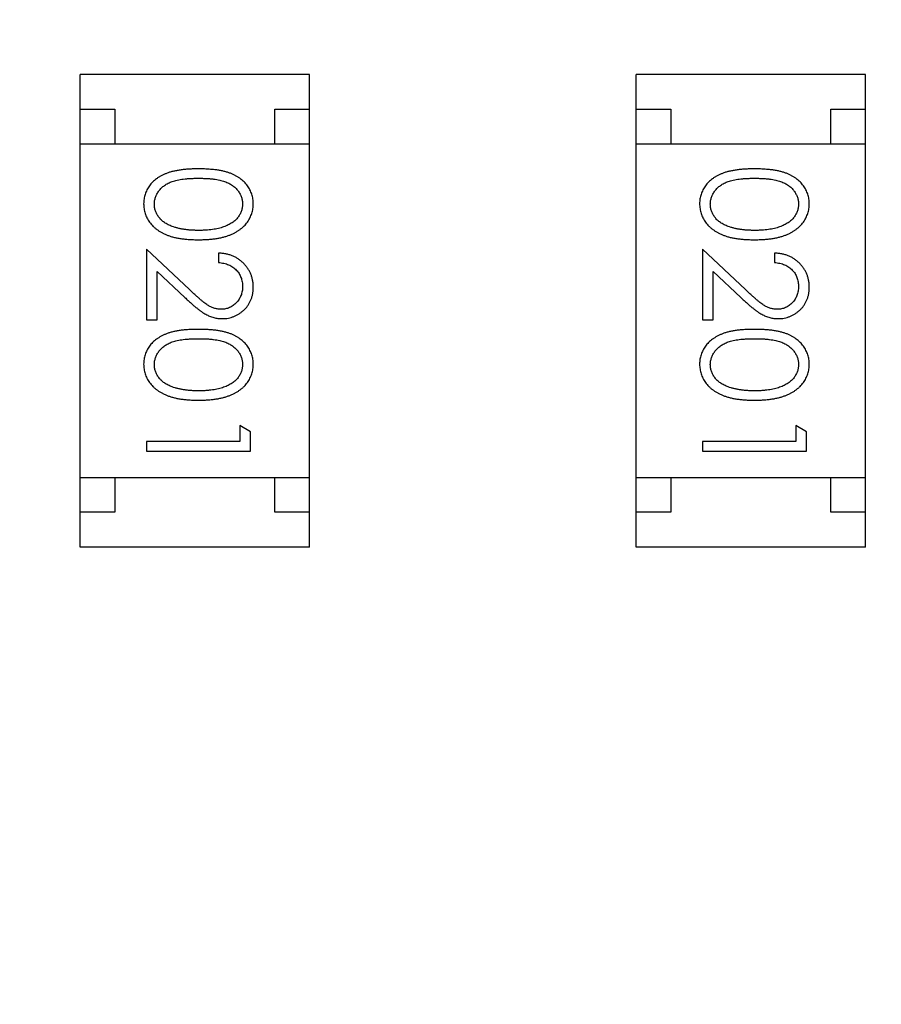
# Model space of a CAD drawing. Header units: millimetres. Extents: x 563 to 681, y 173 to 284.
# Tile 155 of 167: x 668.6 to 669.84, y 245.25 to 246.67. Entities that reach past the tile are written whole.
import ezdxf

# ---------------------------------------------------------------- set-up
doc = ezdxf.new("R2010")
doc.units = ezdxf.units.MM
doc.header["$LTSCALE"] = 30.734
doc.header["$PDMODE"] = 3
doc.header["$PDSIZE"] = 0.3125
doc.layers.get('0').update_dxf_attribs({"linetype": 'CONTINUOUS'})
doc.layers.get('Defpoints').update_dxf_attribs({"linetype": 'CONTINUOUS'})
doc.layers.add('dim', color=6, linetype='CONTINUOUS', lineweight=9)
doc.styles.add('Verdana', font='verdana.ttf', dxfattribs={"height": 2.5})
doc.dimstyles.new('aaaaaaaa 3.0', dxfattribs={"dimtxt": 2.5, "dimasz": 1.5, "dimexe": 1.25, "dimexo": 0.625, "dimtad": 1, "dimdec": 1, "dimzin": 9, "dimdsep": 46, "dimtxsty": 'Verdana', "dimcen": 0, "dimazin": 0, "dimtfac": 1, "dimtofl": 0, "dimtmove": 0, "dimatfit": 3, "dimfxl": 1, "dimlwd": 25, "dimlwe": 25, "dimarcsym": 0})

# ---------------------------------------------------------------- blocks, each defined once
blk = doc.blocks.new('*D27')
at = {"layer": 'Defpoints', "color": 0}
for p in [(660.2556, 251.4725), (681.4555, 245.3339), (681.4555, 238.0033)]:
    blk.add_point(p, dxfattribs=at)
at = {"layer": 'dim', "color": 0, "lineweight": 25}
for p, q in [((660.2556, 250.8475), (660.2556, 236.7533)), ((681.4555, 244.7089), (681.4555, 236.7533)), ((661.7556, 238.0033), (679.9555, 238.0033))]:
    blk.add_line(p, q, dxfattribs=at)
at = {"layer": 'dim', "color": 0}
for points in [[(661.7556, 238.2533), (661.7556, 237.7533), (660.2556, 238.0033)], [(679.9555, 237.7533), (679.9555, 238.2533), (681.4555, 238.0033)]]:
    blk.add_solid(points, dxfattribs=at)
at = {"layer": 'dim', "color": 0, "insert": (670.8555, 239.9043), "char_height": 2.5, "attachment_point": 5, "style": 'Verdana'}
blk.add_mtext('21.2', dxfattribs=at)

msp = doc.modelspace()

# ---------------------------------------------------------------- linework, layer by layer
at = {"linetype": 'Continuous'}
for p, q in [((669.0204, 246.5889), (668.6904, 246.5889)), ((668.6904, 245.9089), (668.6904, 246.5889)), ((669.0204, 245.9089), (669.0204, 246.5889)), ((669.8204, 246.5889), (669.4904, 246.5889)), ((669.4904, 245.9089), (669.4904, 246.5889)), ((669.8204, 245.9089), (669.8204, 246.5889)), ((668.6904, 246.5389), (668.7404, 246.5389)), ((668.7404, 246.5389), (668.7404, 246.4889)), ((668.9704, 246.5389), (669.0204, 246.5389)), ((668.9704, 246.4889), (668.9704, 246.5389)), ((669.4904, 246.5389), (669.5404, 246.5389)), ((669.5404, 246.5389), (669.5404, 246.4889)), ((669.7704, 246.5389), (669.8204, 246.5389)), ((669.7704, 246.4889), (669.7704, 246.5389)), ((668.6904, 246.4889), (669.0204, 246.4889)), ((669.4904, 246.4889), (669.8204, 246.4889)), ((668.8478, 246.2793), (668.7857, 246.3375)), ((668.7857, 246.3375), (668.7857, 246.2356)), ((668.8895, 246.3317), (668.8895, 246.3183)), ((669.6478, 246.2793), (669.5857, 246.3375)), ((669.5857, 246.3375), (669.5857, 246.2356)), ((669.6895, 246.3317), (669.6895, 246.3183)), ((668.8011, 246.3054), (668.8411, 246.2679)), ((668.8011, 246.2356), (668.8011, 246.3054)), ((669.6011, 246.3054), (669.6411, 246.2679)), ((669.6011, 246.2356), (669.6011, 246.3054)), ((668.7857, 246.2356), (668.8011, 246.2356)), ((669.5857, 246.2356), (669.6011, 246.2356)), ((668.9357, 246.0749), (668.9203, 246.0837)), ((668.9203, 246.0837), (668.9203, 246.0606)), ((668.9357, 246.0471), (668.9357, 246.0749)), ((669.7357, 246.0749), (669.7203, 246.0837)), ((669.7203, 246.0837), (669.7203, 246.0606)), ((669.7357, 246.0471), (669.7357, 246.0749)), ((668.9203, 246.0606), (668.7857, 246.0606)), ((668.7857, 246.0606), (668.7857, 246.0471)), ((669.7203, 246.0606), (669.5857, 246.0606)), ((669.5857, 246.0606), (669.5857, 246.0471)), ((668.7857, 246.0471), (668.9357, 246.0471)), ((669.5857, 246.0471), (669.7357, 246.0471)), ((668.6904, 246.0089), (669.0204, 246.0089)), ((668.7404, 246.0089), (668.7404, 245.9589)), ((668.9704, 245.9589), (668.9704, 246.0089)), ((669.4904, 246.0089), (669.8204, 246.0089)), ((669.5404, 246.0089), (669.5404, 245.9589)), ((669.7704, 245.9589), (669.7704, 246.0089)), ((668.7404, 245.9589), (668.6904, 245.9589)), ((669.0204, 245.9589), (668.9704, 245.9589)), ((669.5404, 245.9589), (669.4904, 245.9589)), ((669.8204, 245.9589), (669.7704, 245.9589)), ((669.0204, 245.9089), (668.6904, 245.9089)), ((669.8204, 245.9089), (669.4904, 245.9089))]:
    msp.add_line(p, q, dxfattribs=at)
for points, knots in [([(668.8606, 246.4529), (668.8582, 246.4529), (668.8536, 246.4529), (668.8468, 246.4526), (668.8405, 246.4521), (668.8345, 246.4513), (668.829, 246.4504), (668.8239, 246.4494), (668.8191, 246.4481), (668.8148, 246.4465), (668.8108, 246.4448), (668.8071, 246.443), (668.8036, 246.441), (668.8004, 246.4388), (668.7974, 246.4365), (668.7947, 246.434), (668.7923, 246.4314), (668.7901, 246.4286), (668.7882, 246.4257), (668.7865, 246.4226), (668.785, 246.4195), (668.7839, 246.4163), (668.783, 246.4131), (668.7823, 246.4097), (668.7819, 246.4063), (668.7819, 246.4039), (668.7818, 246.4027)], [0, 0, 0, 0, 0.068113, 0.132564, 0.193427, 0.250218, 0.303569, 0.353576, 0.400235, 0.443586, 0.484619, 0.524292, 0.56238, 0.599049, 0.63494, 0.669782, 0.704009, 0.737842, 0.771098, 0.803896, 0.836415, 0.868639, 0.900715, 0.933378, 0.966213, 1, 1, 1, 1]), ([(668.7972, 246.4023), (668.7973, 246.4039), (668.7975, 246.4073), (668.7988, 246.4121), (668.8008, 246.4169), (668.8032, 246.4206), (668.8055, 246.4235), (668.8074, 246.4255), (668.8096, 246.4274), (668.8119, 246.4292), (668.8144, 246.4308), (668.8171, 246.4323), (668.82, 246.4337), (668.8231, 246.4349), (668.8266, 246.436), (668.8303, 246.4369), (668.8345, 246.4377), (668.839, 246.4384), (668.8439, 246.4388), (668.8491, 246.4392), (668.8548, 246.4394), (668.8587, 246.4394), (668.8607, 246.4394)], [0, 0, 0, 0, 0.060034, 0.120278, 0.182348, 0.247919, 0.281641, 0.315701, 0.350322, 0.385703, 0.421819, 0.459196, 0.497866, 0.538301, 0.58121, 0.628183, 0.679403, 0.734699, 0.794074, 0.858416, 0.927049, 1, 1, 1, 1]), ([(668.9395, 246.4027), (668.9395, 246.4039), (668.9395, 246.4063), (668.9391, 246.4097), (668.9384, 246.4131), (668.9375, 246.4164), (668.9363, 246.4196), (668.9348, 246.4227), (668.9331, 246.4257), (668.9312, 246.4287), (668.929, 246.4315), (668.9265, 246.4342), (668.9238, 246.4366), (668.9208, 246.439), (668.9176, 246.4411), (668.9142, 246.4431), (668.9105, 246.445), (668.9065, 246.4466), (668.9022, 246.4481), (668.8975, 246.4494), (668.8924, 246.4505), (668.8869, 246.4514), (668.8809, 246.452), (668.8745, 246.4526), (668.8677, 246.4529), (668.863, 246.4529), (668.8606, 246.4529)], [0, 0, 0, 0, 0.033742, 0.066533, 0.099153, 0.13154, 0.164087, 0.196563, 0.229707, 0.263315, 0.297504, 0.331686, 0.366482, 0.4021, 0.438958, 0.476748, 0.515985, 0.556589, 0.599519, 0.645765, 0.695487, 0.748721, 0.805687, 0.866754, 0.931405, 1, 1, 1, 1]), ([(668.8607, 246.4394), (668.8627, 246.4394), (668.8666, 246.4394), (668.8723, 246.4392), (668.8776, 246.4388), (668.8824, 246.4383), (668.887, 246.4377), (668.8911, 246.4369), (668.8949, 246.436), (668.8983, 246.4349), (668.9014, 246.4336), (668.9043, 246.4323), (668.907, 246.4308), (668.9095, 246.4291), (668.9118, 246.4274), (668.914, 246.4255), (668.9159, 246.4235), (668.9182, 246.4206), (668.9205, 246.4169), (668.9227, 246.4122), (668.9239, 246.4073), (668.9241, 246.404), (668.9241, 246.4023)], [0, 0, 0, 0, 0.073302, 0.142286, 0.206253, 0.266017, 0.321612, 0.372532, 0.419497, 0.462398, 0.502825, 0.541489, 0.579034, 0.615143, 0.650298, 0.684912, 0.718701, 0.752189, 0.817245, 0.879117, 0.939613, 1, 1, 1, 1]), ([(669.6606, 246.4529), (669.6582, 246.4529), (669.6536, 246.4529), (669.6468, 246.4526), (669.6405, 246.4521), (669.6345, 246.4513), (669.629, 246.4504), (669.6238, 246.4494), (669.6191, 246.4481), (669.6148, 246.4465), (669.6108, 246.4448), (669.6071, 246.443), (669.6036, 246.441), (669.6004, 246.4388), (669.5974, 246.4365), (669.5947, 246.434), (669.5923, 246.4314), (669.5901, 246.4286), (669.5881, 246.4257), (669.5865, 246.4226), (669.585, 246.4195), (669.5839, 246.4163), (669.5829, 246.4131), (669.5823, 246.4097), (669.5819, 246.4063), (669.5818, 246.4039), (669.5818, 246.4027)], [0, 0, 0, 0, 0.068113, 0.132564, 0.193427, 0.250218, 0.303569, 0.353576, 0.400235, 0.443586, 0.484619, 0.524292, 0.56238, 0.599049, 0.63494, 0.669782, 0.704009, 0.737842, 0.771098, 0.803896, 0.836415, 0.868639, 0.900715, 0.933378, 0.966213, 1, 1, 1, 1]), ([(669.5972, 246.4023), (669.5973, 246.4039), (669.5975, 246.4073), (669.5988, 246.4121), (669.6008, 246.4169), (669.6032, 246.4206), (669.6055, 246.4235), (669.6074, 246.4255), (669.6096, 246.4274), (669.6119, 246.4292), (669.6144, 246.4308), (669.6171, 246.4323), (669.62, 246.4337), (669.6231, 246.4349), (669.6265, 246.436), (669.6303, 246.4369), (669.6345, 246.4377), (669.639, 246.4384), (669.6439, 246.4388), (669.6491, 246.4392), (669.6548, 246.4394), (669.6587, 246.4394), (669.6607, 246.4394)], [0, 0, 0, 0, 0.060034, 0.120278, 0.182348, 0.247919, 0.281641, 0.315701, 0.350322, 0.385703, 0.421819, 0.459196, 0.497866, 0.538301, 0.58121, 0.628183, 0.679403, 0.734699, 0.794074, 0.858416, 0.927049, 1, 1, 1, 1]), ([(669.7395, 246.4027), (669.7395, 246.4039), (669.7395, 246.4063), (669.7391, 246.4097), (669.7384, 246.4131), (669.7374, 246.4164), (669.7363, 246.4196), (669.7348, 246.4227), (669.7331, 246.4257), (669.7312, 246.4287), (669.7289, 246.4315), (669.7265, 246.4342), (669.7238, 246.4366), (669.7208, 246.439), (669.7176, 246.4411), (669.7142, 246.4431), (669.7105, 246.445), (669.7065, 246.4466), (669.7022, 246.4481), (669.6975, 246.4494), (669.6924, 246.4505), (669.6868, 246.4514), (669.6809, 246.452), (669.6745, 246.4526), (669.6677, 246.4529), (669.663, 246.4529), (669.6606, 246.4529)], [0, 0, 0, 0, 0.033742, 0.066533, 0.099153, 0.13154, 0.164087, 0.196563, 0.229707, 0.263315, 0.297504, 0.331686, 0.366482, 0.4021, 0.438958, 0.476748, 0.515985, 0.556589, 0.599519, 0.645765, 0.695487, 0.748721, 0.805687, 0.866754, 0.931405, 1, 1, 1, 1]), ([(669.6607, 246.4394), (669.6627, 246.4394), (669.6666, 246.4394), (669.6723, 246.4392), (669.6775, 246.4388), (669.6824, 246.4383), (669.687, 246.4377), (669.6911, 246.4369), (669.6949, 246.436), (669.6983, 246.4349), (669.7014, 246.4336), (669.7043, 246.4323), (669.707, 246.4308), (669.7095, 246.4291), (669.7118, 246.4274), (669.714, 246.4255), (669.7159, 246.4235), (669.7181, 246.4206), (669.7205, 246.4169), (669.7226, 246.4122), (669.7239, 246.4073), (669.724, 246.404), (669.7241, 246.4023)], [0, 0, 0, 0, 0.073302, 0.142286, 0.206253, 0.266017, 0.321612, 0.372532, 0.419497, 0.462398, 0.502825, 0.541489, 0.579034, 0.615143, 0.650298, 0.684912, 0.718701, 0.752189, 0.817245, 0.879117, 0.939613, 1, 1, 1, 1]), ([(668.7818, 246.4027), (668.7819, 246.4016), (668.7819, 246.3992), (668.7823, 246.3957), (668.783, 246.3922), (668.7839, 246.3889), (668.7851, 246.3856), (668.7866, 246.3824), (668.7883, 246.3793), (668.7903, 246.3763), (668.7926, 246.3734), (668.7951, 246.3707), (668.7979, 246.3681), (668.8009, 246.3657), (668.8042, 246.3634), (668.8078, 246.3614), (668.8116, 246.3594), (668.8157, 246.3577), (668.82, 246.356), (668.8248, 246.3547), (668.8299, 246.3536), (668.8353, 246.3526), (668.8412, 246.3519), (668.8473, 246.3513), (668.8539, 246.3511), (668.8583, 246.351), (668.8606, 246.351)], [0, 0, 0, 0, 0.033824, 0.067298, 0.10028, 0.133019, 0.165736, 0.198792, 0.232372, 0.266409, 0.301016, 0.336196, 0.371972, 0.408574, 0.446394, 0.485225, 0.525372, 0.567224, 0.611081, 0.65775, 0.70702, 0.759235, 0.814484, 0.873227, 0.934937, 1, 1, 1, 1]), ([(668.823, 246.3701), (668.8219, 246.3705), (668.8199, 246.3713), (668.8169, 246.3726), (668.8142, 246.3741), (668.8117, 246.3757), (668.8094, 246.3774), (668.8073, 246.3793), (668.8053, 246.3813), (668.8031, 246.3841), (668.8007, 246.3878), (668.7987, 246.3925), (668.7974, 246.3973), (668.7973, 246.4006), (668.7972, 246.4023)], [0, 0, 0, 0, 0.075949, 0.148549, 0.218996, 0.286119, 0.351826, 0.416074, 0.478265, 0.540325, 0.660405, 0.774606, 0.887187, 1, 1, 1, 1]), ([(668.8606, 246.351), (668.8629, 246.351), (668.8674, 246.3511), (668.874, 246.3513), (668.8802, 246.3519), (668.886, 246.3526), (668.8915, 246.3536), (668.8966, 246.3547), (668.9014, 246.3562), (668.9058, 246.3577), (668.9099, 246.3596), (668.9137, 246.3615), (668.9173, 246.3636), (668.9206, 246.3658), (668.9236, 246.3683), (668.9264, 246.3708), (668.9289, 246.3735), (668.9311, 246.3764), (668.9331, 246.3794), (668.9348, 246.3825), (668.9363, 246.3857), (668.9375, 246.3889), (668.9384, 246.3923), (668.9391, 246.3957), (668.9395, 246.3992), (668.9395, 246.4016), (668.9395, 246.4027)], [0, 0, 0, 0, 0.065278, 0.127205, 0.186168, 0.241675, 0.294115, 0.343609, 0.390387, 0.434463, 0.476646, 0.517002, 0.555936, 0.593716, 0.630057, 0.665601, 0.700745, 0.734917, 0.768681, 0.802087, 0.834849, 0.867433, 0.900138, 0.932806, 0.966212, 1, 1, 1, 1]), ([(668.9241, 246.4023), (668.9241, 246.4007), (668.9239, 246.3974), (668.9227, 246.3925), (668.9205, 246.3879), (668.9182, 246.3841), (668.9159, 246.3812), (668.9139, 246.3792), (668.9117, 246.3772), (668.9092, 246.3754), (668.9065, 246.3738), (668.9035, 246.3722), (668.9003, 246.3707), (668.8969, 246.3694), (668.8932, 246.3683), (668.8893, 246.3672), (668.8852, 246.3664), (668.8808, 246.3656), (668.8761, 246.3651), (668.8712, 246.3647), (668.866, 246.3645), (668.8625, 246.3645), (668.8607, 246.3644)], [0, 0, 0, 0, 0.059689, 0.119507, 0.181075, 0.246162, 0.279894, 0.314468, 0.350403, 0.387474, 0.426147, 0.466624, 0.508745, 0.553328, 0.600058, 0.649177, 0.700552, 0.754894, 0.811825, 0.871514, 0.934319, 1, 1, 1, 1]), ([(669.5818, 246.4027), (669.5818, 246.4016), (669.5819, 246.3992), (669.5823, 246.3957), (669.583, 246.3922), (669.5839, 246.3889), (669.5851, 246.3856), (669.5866, 246.3824), (669.5883, 246.3793), (669.5903, 246.3763), (669.5926, 246.3734), (669.5951, 246.3707), (669.5979, 246.3681), (669.6009, 246.3657), (669.6042, 246.3634), (669.6078, 246.3614), (669.6116, 246.3594), (669.6157, 246.3577), (669.62, 246.356), (669.6248, 246.3547), (669.6299, 246.3536), (669.6353, 246.3526), (669.6411, 246.3519), (669.6473, 246.3513), (669.6538, 246.3511), (669.6583, 246.351), (669.6606, 246.351)], [0, 0, 0, 0, 0.033824, 0.067298, 0.10028, 0.133019, 0.165736, 0.198792, 0.232372, 0.266409, 0.301016, 0.336196, 0.371972, 0.408574, 0.446394, 0.485225, 0.525372, 0.567224, 0.611081, 0.65775, 0.70702, 0.759235, 0.814484, 0.873227, 0.934937, 1, 1, 1, 1]), ([(669.623, 246.3701), (669.6219, 246.3705), (669.6199, 246.3713), (669.6169, 246.3726), (669.6142, 246.3741), (669.6117, 246.3757), (669.6094, 246.3774), (669.6072, 246.3793), (669.6053, 246.3813), (669.6031, 246.3841), (669.6007, 246.3878), (669.5987, 246.3925), (669.5974, 246.3973), (669.5973, 246.4006), (669.5972, 246.4023)], [0, 0, 0, 0, 0.075949, 0.148549, 0.218996, 0.286119, 0.351826, 0.416074, 0.478265, 0.540325, 0.660405, 0.774606, 0.887187, 1, 1, 1, 1]), ([(669.6606, 246.351), (669.6629, 246.351), (669.6674, 246.3511), (669.674, 246.3513), (669.6802, 246.3519), (669.686, 246.3526), (669.6915, 246.3536), (669.6966, 246.3547), (669.7014, 246.3562), (669.7058, 246.3577), (669.7099, 246.3596), (669.7137, 246.3615), (669.7173, 246.3636), (669.7206, 246.3658), (669.7236, 246.3683), (669.7264, 246.3708), (669.7289, 246.3735), (669.7311, 246.3764), (669.7331, 246.3794), (669.7348, 246.3825), (669.7363, 246.3857), (669.7375, 246.3889), (669.7384, 246.3923), (669.7391, 246.3957), (669.7395, 246.3992), (669.7395, 246.4016), (669.7395, 246.4027)], [0, 0, 0, 0, 0.065278, 0.127205, 0.186168, 0.241675, 0.294115, 0.343609, 0.390387, 0.434463, 0.476646, 0.517002, 0.555936, 0.593716, 0.630057, 0.665601, 0.700745, 0.734917, 0.768681, 0.802087, 0.834849, 0.867433, 0.900138, 0.932806, 0.966212, 1, 1, 1, 1]), ([(669.7241, 246.4023), (669.724, 246.4007), (669.7239, 246.3974), (669.7226, 246.3925), (669.7205, 246.3879), (669.7182, 246.3841), (669.7159, 246.3812), (669.7139, 246.3792), (669.7116, 246.3772), (669.7092, 246.3754), (669.7064, 246.3738), (669.7035, 246.3722), (669.7003, 246.3707), (669.6969, 246.3694), (669.6932, 246.3683), (669.6893, 246.3672), (669.6851, 246.3664), (669.6807, 246.3656), (669.6761, 246.3651), (669.6712, 246.3647), (669.666, 246.3645), (669.6625, 246.3645), (669.6607, 246.3644)], [0, 0, 0, 0, 0.059689, 0.119507, 0.181075, 0.246162, 0.279894, 0.314468, 0.350403, 0.387474, 0.426147, 0.466624, 0.508745, 0.553328, 0.600058, 0.649177, 0.700552, 0.754894, 0.811825, 0.871514, 0.934319, 1, 1, 1, 1]), ([(668.8607, 246.3644), (668.8589, 246.3645), (668.8553, 246.3645), (668.8501, 246.3648), (668.8451, 246.3652), (668.8403, 246.3658), (668.8357, 246.3666), (668.8312, 246.3676), (668.827, 246.3687), (668.8243, 246.3697), (668.823, 246.3701)], [0, 0, 0, 0, 0.141157, 0.277773, 0.409244, 0.535676, 0.657497, 0.775458, 0.889412, 1, 1, 1, 1]), ([(669.6607, 246.3644), (669.6589, 246.3645), (669.6553, 246.3645), (669.6501, 246.3648), (669.6451, 246.3652), (669.6403, 246.3658), (669.6357, 246.3666), (669.6312, 246.3676), (669.627, 246.3687), (669.6243, 246.3697), (669.623, 246.3701)], [0, 0, 0, 0, 0.141157, 0.277773, 0.409244, 0.535676, 0.657497, 0.775458, 0.889412, 1, 1, 1, 1]), ([(668.9395, 246.2828), (668.9395, 246.2845), (668.9394, 246.2878), (668.9387, 246.2926), (668.9376, 246.2973), (668.9361, 246.3017), (668.9341, 246.3059), (668.9317, 246.3099), (668.9288, 246.3137), (668.9255, 246.3173), (668.9219, 246.3206), (668.918, 246.3234), (668.9138, 246.3259), (668.9094, 246.3279), (668.9048, 246.3295), (668.8999, 246.3307), (668.8948, 246.3315), (668.8913, 246.3317), (668.8895, 246.3317)], [0, 0, 0, 0, 0.06445, 0.126725, 0.187421, 0.247417, 0.306749, 0.366595, 0.427749, 0.490235, 0.553031, 0.614805, 0.676505, 0.738096, 0.801021, 0.864897, 0.931209, 1, 1, 1, 1]), ([(669.7395, 246.2828), (669.7395, 246.2845), (669.7394, 246.2878), (669.7387, 246.2926), (669.7376, 246.2973), (669.7361, 246.3017), (669.7341, 246.3059), (669.7317, 246.3099), (669.7288, 246.3137), (669.7255, 246.3173), (669.7219, 246.3206), (669.718, 246.3234), (669.7138, 246.3259), (669.7094, 246.3279), (669.7048, 246.3295), (669.6999, 246.3307), (669.6948, 246.3315), (669.6913, 246.3317), (669.6895, 246.3317)], [0, 0, 0, 0, 0.06445, 0.126725, 0.187421, 0.247417, 0.306749, 0.366595, 0.427749, 0.490235, 0.553031, 0.614805, 0.676505, 0.738096, 0.801021, 0.864897, 0.931209, 1, 1, 1, 1]), ([(668.8895, 246.3183), (668.8909, 246.3182), (668.8935, 246.3179), (668.8972, 246.3172), (668.9008, 246.3162), (668.9041, 246.315), (668.9072, 246.3135), (668.9101, 246.3117), (668.9127, 246.3097), (668.9151, 246.3075), (668.9172, 246.305), (668.9191, 246.3024), (668.9207, 246.2996), (668.9219, 246.2967), (668.9229, 246.2936), (668.9236, 246.2904), (668.9241, 246.287), (668.9241, 246.2847), (668.9241, 246.2835)], [0, 0, 0, 0, 0.073648, 0.143686, 0.210962, 0.275557, 0.338064, 0.399311, 0.4594, 0.51934, 0.579024, 0.637809, 0.695959, 0.754122, 0.813113, 0.873453, 0.935561, 1, 1, 1, 1]), ([(669.6895, 246.3183), (669.6909, 246.3182), (669.6935, 246.3179), (669.6972, 246.3172), (669.7008, 246.3162), (669.7041, 246.315), (669.7072, 246.3135), (669.7101, 246.3117), (669.7127, 246.3097), (669.7151, 246.3075), (669.7172, 246.305), (669.7191, 246.3024), (669.7206, 246.2996), (669.7219, 246.2967), (669.7229, 246.2936), (669.7236, 246.2904), (669.724, 246.287), (669.7241, 246.2847), (669.7241, 246.2835)], [0, 0, 0, 0, 0.073648, 0.143686, 0.210962, 0.275557, 0.338064, 0.399311, 0.4594, 0.51934, 0.579024, 0.637809, 0.695959, 0.754122, 0.813113, 0.873453, 0.935561, 1, 1, 1, 1]), ([(668.9241, 246.2835), (668.9241, 246.2824), (668.9241, 246.2802), (668.9236, 246.277), (668.9229, 246.2739), (668.9219, 246.2709), (668.9207, 246.2681), (668.9191, 246.2654), (668.9173, 246.2628), (668.9152, 246.2604), (668.9129, 246.2582), (668.9105, 246.2563), (668.908, 246.2546), (668.9053, 246.2533), (668.9026, 246.2522), (668.8997, 246.2515), (668.8968, 246.2511), (668.8948, 246.251), (668.8937, 246.251)], [0, 0, 0, 0, 0.068027, 0.133505, 0.19695, 0.26027, 0.322741, 0.384982, 0.448465, 0.513424, 0.578224, 0.640011, 0.700094, 0.760067, 0.819012, 0.877878, 0.938035, 1, 1, 1, 1]), ([(669.7241, 246.2835), (669.7241, 246.2824), (669.724, 246.2802), (669.7236, 246.277), (669.7229, 246.2739), (669.7219, 246.2709), (669.7207, 246.2681), (669.7191, 246.2654), (669.7173, 246.2628), (669.7152, 246.2604), (669.7129, 246.2582), (669.7105, 246.2563), (669.708, 246.2546), (669.7053, 246.2533), (669.7026, 246.2522), (669.6997, 246.2515), (669.6968, 246.2511), (669.6947, 246.251), (669.6937, 246.251)], [0, 0, 0, 0, 0.068027, 0.133505, 0.19695, 0.26027, 0.322741, 0.384982, 0.448465, 0.513424, 0.578224, 0.640011, 0.700094, 0.760067, 0.819012, 0.877878, 0.938035, 1, 1, 1, 1]), ([(668.8937, 246.251), (668.8921, 246.251), (668.8889, 246.2512), (668.8841, 246.2522), (668.8794, 246.2539), (668.8756, 246.2559), (668.8725, 246.2579), (668.8698, 246.2598), (668.8669, 246.2622), (668.8636, 246.2648), (668.8601, 246.2679), (668.8562, 246.2714), (668.8521, 246.2752), (668.8492, 246.2779), (668.8478, 246.2793)], [0, 0, 0, 0, 0.088014, 0.174976, 0.2638, 0.355443, 0.406413, 0.465519, 0.533076, 0.609353, 0.693899, 0.787171, 0.889197, 1, 1, 1, 1]), ([(668.8949, 246.2375), (668.8964, 246.2376), (668.8993, 246.2376), (668.9037, 246.2382), (668.9078, 246.2392), (668.9118, 246.2406), (668.9157, 246.2424), (668.9194, 246.2445), (668.9229, 246.2471), (668.9263, 246.25), (668.9294, 246.2532), (668.9321, 246.2568), (668.9344, 246.2605), (668.9363, 246.2645), (668.9377, 246.2687), (668.9388, 246.2732), (668.9394, 246.278), (668.9395, 246.2812), (668.9395, 246.2828)], [0, 0, 0, 0, 0.06271, 0.123347, 0.183401, 0.242828, 0.302097, 0.36242, 0.423725, 0.487032, 0.550491, 0.612709, 0.674265, 0.73617, 0.799211, 0.863483, 0.930525, 1, 1, 1, 1]), ([(669.6937, 246.251), (669.6921, 246.251), (669.6889, 246.2512), (669.6841, 246.2522), (669.6794, 246.2539), (669.6756, 246.2559), (669.6725, 246.2579), (669.6698, 246.2598), (669.6669, 246.2622), (669.6636, 246.2648), (669.6601, 246.2679), (669.6562, 246.2714), (669.6521, 246.2752), (669.6492, 246.2779), (669.6478, 246.2793)], [0, 0, 0, 0, 0.088014, 0.174976, 0.2638, 0.355443, 0.406413, 0.465519, 0.533076, 0.609353, 0.693899, 0.787171, 0.889197, 1, 1, 1, 1]), ([(669.6949, 246.2375), (669.6964, 246.2376), (669.6993, 246.2376), (669.7036, 246.2382), (669.7078, 246.2392), (669.7118, 246.2406), (669.7157, 246.2424), (669.7193, 246.2445), (669.7229, 246.2471), (669.7263, 246.25), (669.7294, 246.2532), (669.7321, 246.2568), (669.7344, 246.2605), (669.7363, 246.2645), (669.7377, 246.2687), (669.7388, 246.2732), (669.7394, 246.278), (669.7395, 246.2812), (669.7395, 246.2828)], [0, 0, 0, 0, 0.06271, 0.123347, 0.183401, 0.242828, 0.302097, 0.36242, 0.423725, 0.487032, 0.550491, 0.612709, 0.674265, 0.73617, 0.799211, 0.863483, 0.930525, 1, 1, 1, 1]), ([(668.8411, 246.2679), (668.8427, 246.2664), (668.8456, 246.2637), (668.85, 246.2597), (668.8541, 246.2562), (668.858, 246.253), (668.8616, 246.2501), (668.865, 246.2476), (668.8682, 246.2455), (668.872, 246.2432), (668.8767, 246.2409), (668.8826, 246.239), (668.8887, 246.2377), (668.8929, 246.2376), (668.8949, 246.2375)], [0, 0, 0, 0, 0.09953, 0.192079, 0.277712, 0.357454, 0.429648, 0.495771, 0.555538, 0.608657, 0.707578, 0.804328, 0.901298, 1, 1, 1, 1]), ([(669.6411, 246.2679), (669.6427, 246.2664), (669.6456, 246.2637), (669.65, 246.2597), (669.6541, 246.2562), (669.658, 246.253), (669.6616, 246.2501), (669.665, 246.2476), (669.6681, 246.2455), (669.672, 246.2432), (669.6767, 246.2409), (669.6826, 246.239), (669.6887, 246.2377), (669.6928, 246.2376), (669.6949, 246.2375)], [0, 0, 0, 0, 0.09953, 0.192079, 0.277712, 0.357454, 0.429648, 0.495771, 0.555538, 0.608657, 0.707578, 0.804328, 0.901298, 1, 1, 1, 1]), ([(668.8606, 246.2221), (668.8582, 246.2221), (668.8536, 246.2221), (668.8468, 246.2218), (668.8405, 246.2213), (668.8345, 246.2206), (668.829, 246.2197), (668.8239, 246.2186), (668.8191, 246.2173), (668.8148, 246.2158), (668.8108, 246.2141), (668.8071, 246.2122), (668.8036, 246.2102), (668.8004, 246.208), (668.7974, 246.2057), (668.7947, 246.2033), (668.7923, 246.2006), (668.7901, 246.1978), (668.7882, 246.1949), (668.7865, 246.1919), (668.785, 246.1888), (668.7839, 246.1856), (668.783, 246.1823), (668.7823, 246.179), (668.7819, 246.1755), (668.7819, 246.1732), (668.7818, 246.172)], [0, 0, 0, 0, 0.068113, 0.132564, 0.193427, 0.250218, 0.303569, 0.353576, 0.400235, 0.443586, 0.484619, 0.524292, 0.56238, 0.599049, 0.63494, 0.669782, 0.704009, 0.737842, 0.771098, 0.803896, 0.836415, 0.868639, 0.900715, 0.933378, 0.966213, 1, 1, 1, 1]), ([(668.9395, 246.172), (668.9395, 246.1732), (668.9395, 246.1755), (668.9391, 246.179), (668.9384, 246.1823), (668.9375, 246.1856), (668.9363, 246.1888), (668.9348, 246.1919), (668.9331, 246.195), (668.9312, 246.1979), (668.929, 246.2007), (668.9265, 246.2034), (668.9238, 246.2059), (668.9208, 246.2082), (668.9176, 246.2103), (668.9142, 246.2124), (668.9105, 246.2142), (668.9065, 246.2159), (668.9022, 246.2173), (668.8975, 246.2186), (668.8924, 246.2197), (668.8869, 246.2206), (668.8809, 246.2213), (668.8745, 246.2218), (668.8677, 246.2221), (668.863, 246.2221), (668.8606, 246.2221)], [0, 0, 0, 0, 0.033742, 0.066533, 0.099153, 0.13154, 0.164087, 0.196563, 0.229707, 0.263315, 0.297504, 0.331686, 0.366482, 0.4021, 0.438958, 0.476748, 0.515985, 0.556589, 0.599519, 0.645765, 0.695487, 0.748721, 0.805687, 0.866754, 0.931405, 1, 1, 1, 1]), ([(669.6606, 246.2221), (669.6582, 246.2221), (669.6536, 246.2221), (669.6468, 246.2218), (669.6405, 246.2213), (669.6345, 246.2206), (669.629, 246.2197), (669.6238, 246.2186), (669.6191, 246.2173), (669.6148, 246.2158), (669.6108, 246.2141), (669.6071, 246.2122), (669.6036, 246.2102), (669.6004, 246.208), (669.5974, 246.2057), (669.5947, 246.2033), (669.5923, 246.2006), (669.5901, 246.1978), (669.5881, 246.1949), (669.5865, 246.1919), (669.585, 246.1888), (669.5839, 246.1856), (669.5829, 246.1823), (669.5823, 246.179), (669.5819, 246.1755), (669.5818, 246.1732), (669.5818, 246.172)], [0, 0, 0, 0, 0.068113, 0.132564, 0.193427, 0.250218, 0.303569, 0.353576, 0.400235, 0.443586, 0.484619, 0.524292, 0.56238, 0.599049, 0.63494, 0.669782, 0.704009, 0.737842, 0.771098, 0.803896, 0.836415, 0.868639, 0.900715, 0.933378, 0.966213, 1, 1, 1, 1]), ([(669.7395, 246.172), (669.7395, 246.1732), (669.7395, 246.1755), (669.7391, 246.179), (669.7384, 246.1823), (669.7374, 246.1856), (669.7363, 246.1888), (669.7348, 246.1919), (669.7331, 246.195), (669.7312, 246.1979), (669.7289, 246.2007), (669.7265, 246.2034), (669.7238, 246.2059), (669.7208, 246.2082), (669.7176, 246.2103), (669.7142, 246.2124), (669.7105, 246.2142), (669.7065, 246.2159), (669.7022, 246.2173), (669.6975, 246.2186), (669.6924, 246.2197), (669.6868, 246.2206), (669.6809, 246.2213), (669.6745, 246.2218), (669.6677, 246.2221), (669.663, 246.2221), (669.6606, 246.2221)], [0, 0, 0, 0, 0.033742, 0.066533, 0.099153, 0.13154, 0.164087, 0.196563, 0.229707, 0.263315, 0.297504, 0.331686, 0.366482, 0.4021, 0.438958, 0.476748, 0.515985, 0.556589, 0.599519, 0.645765, 0.695487, 0.748721, 0.805687, 0.866754, 0.931405, 1, 1, 1, 1]), ([(668.7972, 246.1715), (668.7973, 246.1732), (668.7975, 246.1765), (668.7988, 246.1814), (668.8008, 246.1861), (668.8032, 246.1899), (668.8055, 246.1927), (668.8074, 246.1948), (668.8096, 246.1967), (668.8119, 246.1984), (668.8144, 246.2001), (668.8171, 246.2015), (668.82, 246.2029), (668.8231, 246.2041), (668.8266, 246.2052), (668.8303, 246.2061), (668.8345, 246.2069), (668.839, 246.2076), (668.8439, 246.208), (668.8491, 246.2084), (668.8548, 246.2087), (668.8587, 246.2087), (668.8607, 246.2087)], [0, 0, 0, 0, 0.060034, 0.120278, 0.182348, 0.247919, 0.281641, 0.315701, 0.350322, 0.385703, 0.421819, 0.459196, 0.497866, 0.538301, 0.58121, 0.628183, 0.679403, 0.734699, 0.794074, 0.858416, 0.927049, 1, 1, 1, 1]), ([(668.8607, 246.2087), (668.8627, 246.2087), (668.8666, 246.2087), (668.8723, 246.2084), (668.8776, 246.2081), (668.8824, 246.2075), (668.887, 246.2069), (668.8911, 246.2061), (668.8949, 246.2052), (668.8983, 246.2041), (668.9014, 246.2029), (668.9043, 246.2015), (668.907, 246.2), (668.9095, 246.1984), (668.9118, 246.1966), (668.914, 246.1947), (668.9159, 246.1927), (668.9182, 246.1899), (668.9205, 246.1861), (668.9227, 246.1814), (668.9239, 246.1765), (668.9241, 246.1732), (668.9241, 246.1715)], [0, 0, 0, 0, 0.073302, 0.142286, 0.206253, 0.266017, 0.321612, 0.372532, 0.419497, 0.462398, 0.502825, 0.541489, 0.579034, 0.615143, 0.650298, 0.684912, 0.718701, 0.752189, 0.817245, 0.879117, 0.939613, 1, 1, 1, 1]), ([(669.5972, 246.1715), (669.5973, 246.1732), (669.5975, 246.1765), (669.5988, 246.1814), (669.6008, 246.1861), (669.6032, 246.1899), (669.6055, 246.1927), (669.6074, 246.1948), (669.6096, 246.1967), (669.6119, 246.1984), (669.6144, 246.2001), (669.6171, 246.2015), (669.62, 246.2029), (669.6231, 246.2041), (669.6265, 246.2052), (669.6303, 246.2061), (669.6345, 246.2069), (669.639, 246.2076), (669.6439, 246.208), (669.6491, 246.2084), (669.6548, 246.2087), (669.6587, 246.2087), (669.6607, 246.2087)], [0, 0, 0, 0, 0.060034, 0.120278, 0.182348, 0.247919, 0.281641, 0.315701, 0.350322, 0.385703, 0.421819, 0.459196, 0.497866, 0.538301, 0.58121, 0.628183, 0.679403, 0.734699, 0.794074, 0.858416, 0.927049, 1, 1, 1, 1]), ([(669.6607, 246.2087), (669.6627, 246.2087), (669.6666, 246.2087), (669.6723, 246.2084), (669.6775, 246.2081), (669.6824, 246.2075), (669.687, 246.2069), (669.6911, 246.2061), (669.6949, 246.2052), (669.6983, 246.2041), (669.7014, 246.2029), (669.7043, 246.2015), (669.707, 246.2), (669.7095, 246.1984), (669.7118, 246.1966), (669.714, 246.1947), (669.7159, 246.1927), (669.7181, 246.1899), (669.7205, 246.1861), (669.7226, 246.1814), (669.7239, 246.1765), (669.724, 246.1732), (669.7241, 246.1715)], [0, 0, 0, 0, 0.073302, 0.142286, 0.206253, 0.266017, 0.321612, 0.372532, 0.419497, 0.462398, 0.502825, 0.541489, 0.579034, 0.615143, 0.650298, 0.684912, 0.718701, 0.752189, 0.817245, 0.879117, 0.939613, 1, 1, 1, 1]), ([(668.7818, 246.172), (668.7819, 246.1708), (668.7819, 246.1684), (668.7823, 246.1649), (668.783, 246.1615), (668.7839, 246.1581), (668.7851, 246.1549), (668.7866, 246.1517), (668.7883, 246.1486), (668.7903, 246.1456), (668.7926, 246.1427), (668.7951, 246.1399), (668.7979, 246.1373), (668.8009, 246.1349), (668.8042, 246.1327), (668.8078, 246.1306), (668.8116, 246.1287), (668.8157, 246.1269), (668.82, 246.1253), (668.8248, 246.124), (668.8299, 246.1228), (668.8353, 246.1218), (668.8412, 246.1211), (668.8473, 246.1206), (668.8539, 246.1203), (668.8583, 246.1202), (668.8606, 246.1202)], [0, 0, 0, 0, 0.033824, 0.067298, 0.10028, 0.133019, 0.165736, 0.198792, 0.232372, 0.266409, 0.301016, 0.336196, 0.371972, 0.408574, 0.446394, 0.485225, 0.525372, 0.567224, 0.611081, 0.65775, 0.70702, 0.759235, 0.814484, 0.873227, 0.934937, 1, 1, 1, 1]), ([(668.823, 246.1393), (668.8219, 246.1397), (668.8199, 246.1405), (668.8169, 246.1418), (668.8142, 246.1433), (668.8117, 246.1449), (668.8094, 246.1466), (668.8073, 246.1485), (668.8053, 246.1505), (668.8031, 246.1533), (668.8007, 246.157), (668.7987, 246.1617), (668.7974, 246.1665), (668.7973, 246.1699), (668.7972, 246.1715)], [0, 0, 0, 0, 0.075949, 0.148549, 0.218996, 0.286119, 0.351826, 0.416074, 0.478265, 0.540325, 0.660405, 0.774606, 0.887187, 1, 1, 1, 1]), ([(668.8606, 246.1202), (668.8629, 246.1202), (668.8674, 246.1203), (668.874, 246.1206), (668.8802, 246.1211), (668.886, 246.1219), (668.8915, 246.1228), (668.8966, 246.124), (668.9014, 246.1254), (668.9058, 246.127), (668.9099, 246.1288), (668.9137, 246.1307), (668.9173, 246.1328), (668.9206, 246.1351), (668.9236, 246.1375), (668.9264, 246.1401), (668.9289, 246.1428), (668.9311, 246.1457), (668.9331, 246.1486), (668.9348, 246.1517), (668.9363, 246.1549), (668.9375, 246.1582), (668.9384, 246.1615), (668.9391, 246.1649), (668.9395, 246.1684), (668.9395, 246.1708), (668.9395, 246.172)], [0, 0, 0, 0, 0.065278, 0.127205, 0.186168, 0.241675, 0.294115, 0.343609, 0.390387, 0.434463, 0.476646, 0.517002, 0.555936, 0.593716, 0.630057, 0.665601, 0.700745, 0.734917, 0.768681, 0.802087, 0.834849, 0.867433, 0.900138, 0.932806, 0.966212, 1, 1, 1, 1]), ([(668.9241, 246.1715), (668.9241, 246.1699), (668.9239, 246.1666), (668.9227, 246.1618), (668.9205, 246.1571), (668.9182, 246.1533), (668.9159, 246.1505), (668.9139, 246.1484), (668.9117, 246.1465), (668.9092, 246.1447), (668.9065, 246.143), (668.9035, 246.1414), (668.9003, 246.14), (668.8969, 246.1387), (668.8932, 246.1375), (668.8893, 246.1364), (668.8852, 246.1356), (668.8808, 246.1349), (668.8761, 246.1344), (668.8712, 246.1339), (668.866, 246.1337), (668.8625, 246.1337), (668.8607, 246.1337)], [0, 0, 0, 0, 0.059689, 0.119507, 0.181075, 0.246162, 0.279894, 0.314468, 0.350403, 0.387474, 0.426147, 0.466624, 0.508745, 0.553328, 0.600058, 0.649177, 0.700552, 0.754894, 0.811825, 0.871514, 0.934319, 1, 1, 1, 1]), ([(669.5818, 246.172), (669.5818, 246.1708), (669.5819, 246.1684), (669.5823, 246.1649), (669.583, 246.1615), (669.5839, 246.1581), (669.5851, 246.1549), (669.5866, 246.1517), (669.5883, 246.1486), (669.5903, 246.1456), (669.5926, 246.1427), (669.5951, 246.1399), (669.5979, 246.1373), (669.6009, 246.1349), (669.6042, 246.1327), (669.6078, 246.1306), (669.6116, 246.1287), (669.6157, 246.1269), (669.62, 246.1253), (669.6248, 246.124), (669.6299, 246.1228), (669.6353, 246.1218), (669.6411, 246.1211), (669.6473, 246.1206), (669.6538, 246.1203), (669.6583, 246.1202), (669.6606, 246.1202)], [0, 0, 0, 0, 0.033824, 0.067298, 0.10028, 0.133019, 0.165736, 0.198792, 0.232372, 0.266409, 0.301016, 0.336196, 0.371972, 0.408574, 0.446394, 0.485225, 0.525372, 0.567224, 0.611081, 0.65775, 0.70702, 0.759235, 0.814484, 0.873227, 0.934937, 1, 1, 1, 1]), ([(669.623, 246.1393), (669.6219, 246.1397), (669.6199, 246.1405), (669.6169, 246.1418), (669.6142, 246.1433), (669.6117, 246.1449), (669.6094, 246.1466), (669.6072, 246.1485), (669.6053, 246.1505), (669.6031, 246.1533), (669.6007, 246.157), (669.5987, 246.1617), (669.5974, 246.1665), (669.5973, 246.1699), (669.5972, 246.1715)], [0, 0, 0, 0, 0.075949, 0.148549, 0.218996, 0.286119, 0.351826, 0.416074, 0.478265, 0.540325, 0.660405, 0.774606, 0.887187, 1, 1, 1, 1]), ([(669.6606, 246.1202), (669.6629, 246.1202), (669.6674, 246.1203), (669.674, 246.1206), (669.6802, 246.1211), (669.686, 246.1219), (669.6915, 246.1228), (669.6966, 246.124), (669.7014, 246.1254), (669.7058, 246.127), (669.7099, 246.1288), (669.7137, 246.1307), (669.7173, 246.1328), (669.7206, 246.1351), (669.7236, 246.1375), (669.7264, 246.1401), (669.7289, 246.1428), (669.7311, 246.1457), (669.7331, 246.1486), (669.7348, 246.1517), (669.7363, 246.1549), (669.7375, 246.1582), (669.7384, 246.1615), (669.7391, 246.1649), (669.7395, 246.1684), (669.7395, 246.1708), (669.7395, 246.172)], [0, 0, 0, 0, 0.065278, 0.127205, 0.186168, 0.241675, 0.294115, 0.343609, 0.390387, 0.434463, 0.476646, 0.517002, 0.555936, 0.593716, 0.630057, 0.665601, 0.700745, 0.734917, 0.768681, 0.802087, 0.834849, 0.867433, 0.900138, 0.932806, 0.966212, 1, 1, 1, 1]), ([(669.7241, 246.1715), (669.724, 246.1699), (669.7239, 246.1666), (669.7226, 246.1618), (669.7205, 246.1571), (669.7182, 246.1533), (669.7159, 246.1505), (669.7139, 246.1484), (669.7116, 246.1465), (669.7092, 246.1447), (669.7064, 246.143), (669.7035, 246.1414), (669.7003, 246.14), (669.6969, 246.1387), (669.6932, 246.1375), (669.6893, 246.1364), (669.6851, 246.1356), (669.6807, 246.1349), (669.6761, 246.1344), (669.6712, 246.1339), (669.666, 246.1337), (669.6625, 246.1337), (669.6607, 246.1337)], [0, 0, 0, 0, 0.059689, 0.119507, 0.181075, 0.246162, 0.279894, 0.314468, 0.350403, 0.387474, 0.426147, 0.466624, 0.508745, 0.553328, 0.600058, 0.649177, 0.700552, 0.754894, 0.811825, 0.871514, 0.934319, 1, 1, 1, 1]), ([(668.8607, 246.1337), (668.8589, 246.1337), (668.8553, 246.1337), (668.8501, 246.134), (668.8451, 246.1345), (668.8403, 246.135), (668.8357, 246.1359), (668.8312, 246.1368), (668.827, 246.138), (668.8243, 246.1389), (668.823, 246.1393)], [0, 0, 0, 0, 0.141157, 0.277773, 0.409244, 0.535676, 0.657497, 0.775458, 0.889412, 1, 1, 1, 1]), ([(669.6607, 246.1337), (669.6589, 246.1337), (669.6553, 246.1337), (669.6501, 246.134), (669.6451, 246.1345), (669.6403, 246.135), (669.6357, 246.1359), (669.6312, 246.1368), (669.627, 246.138), (669.6243, 246.1389), (669.623, 246.1393)], [0, 0, 0, 0, 0.141157, 0.277773, 0.409244, 0.535676, 0.657497, 0.775458, 0.889412, 1, 1, 1, 1])]:
    msp.add_open_spline(points, degree=3, knots=knots, dxfattribs=at)

# ---------------------------------------------------------------- dimensions: what is measured, and where the dimension line sits
at = {"layer": 'dim'}
dim = msp.add_linear_dim(base=(681.4555, 238.0033), p1=(660.2556, 251.4725), p2=(681.4555, 245.3339), dimstyle='aaaaaaaa 3.0', dxfattribs=at)
dim.commit()
dim.dimension.update_dxf_attribs({"geometry": '*D27', "text_midpoint": (670.8555, 238.0033), "dimtype": 160})

doc.saveas('drawing.dxf')
